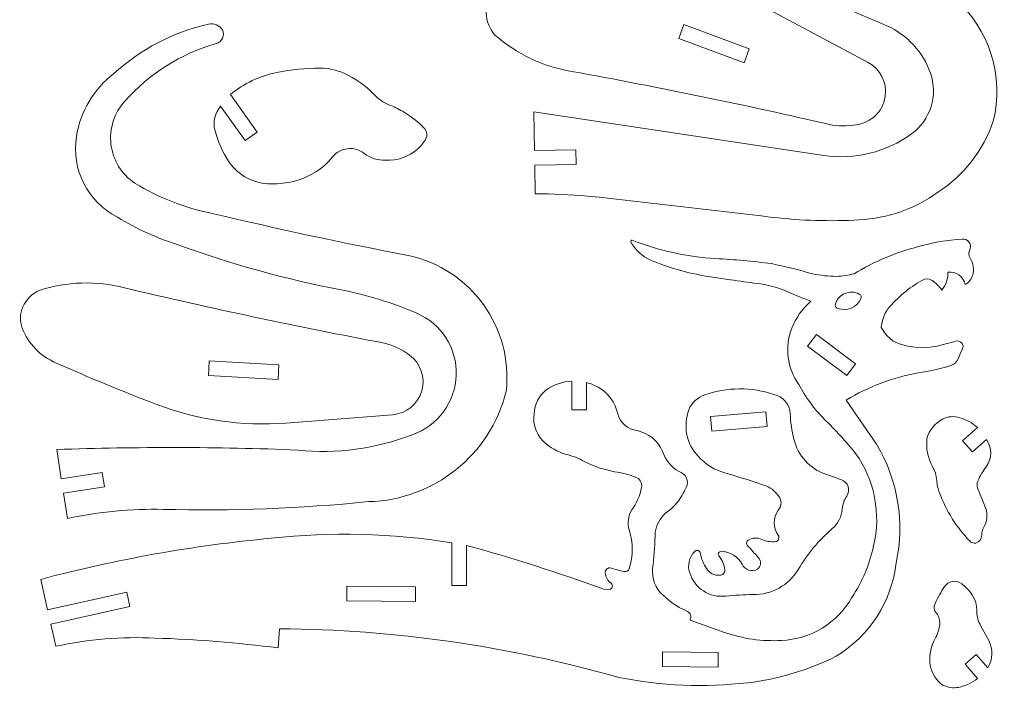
# Model space of a CAD drawing. Header units: millimetres. Extents: x -108 to 108, y -41 to 41.
# Tile 19 of 21: x 58 to 107, y -41 to -7. Entities that reach past the tile are written whole.
import ezdxf

# ---------------------------------------------------------------- set-up
doc = ezdxf.new("R2010")
doc.units = ezdxf.units.MM
doc.header["$MEASUREMENT"] = 0
doc.layers.add('Layer 1', color=7, linetype='Continuous')

msp = doc.modelspace()

# ---------------------------------------------------------------- linework, layer by layer
at = {"layer": 'Layer 1', "color": 20, "lineweight": 9}
for points, knots in [([(85.8346, -14.3079), (85.8346, -14.3079), (85.8213, -13.5672), (85.8213, -13.5672), (85.8213, -13.5672), (85.8213, -13.5672), (83.7425, -13.6045), (83.7425, -13.6045), (83.7425, -13.6045), (83.7425, -13.6045), (83.7076, -11.6636), (83.7076, -11.6636), (83.7076, -11.6636), (83.7076, -11.6636), (98.3184, -13.8531), (98.3184, -13.8531), (98.3184, -13.8531), (99.8797, -14.0869), (101.4691, -13.6969), (102.7443, -12.7662), (102.7443, -12.7662), (103.7023, -12.0667), (104.0878, -10.8229), (103.6916, -9.7048), (103.6916, -9.7048), (103.317, -8.647), (102.5261, -7.7893), (101.5017, -7.3311), (101.5017, -7.3311), (99.8305, -6.5834), (98.1247, -5.9159), (96.3899, -5.3309), (96.3899, -5.3309), (93.6419, -4.3664), (91.0122, -3.0916), (88.5528, -1.5318), (88.5528, -1.5318), (86.7994, -0.4964), (85.9752, 1.6016), (86.5515, 3.5547), (86.5515, 3.5547), (86.89, 4.5623), (87.5268, 5.4438), (88.3768, 6.0822), (88.3768, 6.0822), (90.4269, 7.5948), (92.839, 8.5437), (95.3702, 8.8337), (95.3702, 8.8337), (97.4676, 9.2908), (99.631, 9.3662), (101.7552, 9.0568), (101.7552, 9.0568), (102.1361, 9.0013), (102.5046, 8.88), (102.844, 8.6985), (102.844, 8.6985), (102.9047, 8.6661), (102.9457, 8.6059), (102.9535, 8.5376), (102.9535, 8.5376), (102.9614, 8.4692), (102.9347, 8.401), (102.8829, 8.3557), (102.8829, 8.3557), (102.7043, 8.1998), (102.4877, 8.0936), (102.2551, 8.0477), (102.2551, 8.0477), (101.1601, 7.8594), (100.0498, 7.7732), (98.9389, 7.7902), (98.9389, 7.7902), (95.7935, 7.7431), (92.7386, 6.74), (90.1782, 4.9124), (90.1782, 4.9124), (89.5638, 4.4297), (89.1454, 3.741), (89.0005, 2.9732), (89.0005, 2.9732), (88.8606, 2.3414), (89.056, 1.6826), (89.5183, 1.2297), (89.5183, 1.2297), (90.5873, 0.3142), (91.7879, -0.4348), (93.0802, -0.9924), (93.0802, -0.9924), (95.848, -2.1095), (98.6632, -3.1045), (101.5182, -3.9747), (101.5182, -3.9747), (102.7651, -4.4154), (103.9185, -5.0866), (104.9177, -5.9529), (104.9177, -5.9529), (106.6675, -7.4894), (107.4153, -9.8753), (106.8583, -12.1363), (106.8583, -12.1363), (106.3548, -13.6046), (105.3733, -14.8625), (104.0719, -15.7085), (104.0719, -15.7085), (102.9119, -16.5443), (101.5347, -17.0282), (100.1068, -17.1019), (100.1068, -17.1019), (98.6505, -17.1808), (97.1901, -17.1388), (95.7408, -16.9765), (95.7408, -16.9765), (92.6348, -16.5931), (89.5258, -16.2348), (86.414, -15.9015), (86.414, -15.9015), (85.5384, -15.8284), (84.6603, -15.7907), (83.7817, -15.7883), (83.7817, -15.7883), (83.7817, -15.7883), (83.7558, -14.3452), (83.7558, -14.3452), (83.7558, -14.3452), (83.7558, -14.3452), (85.8346, -14.3079), (85.8346, -14.3079)], [0, 0, 0, 0, 0.030303, 0.030303, 0.030303, 0.030303, 0.0606061, 0.0606061, 0.0606061, 0.0606061, 0.0909091, 0.0909091, 0.0909091, 0.0909091, 0.1212121, 0.1212121, 0.1212121, 0.1212121, 0.1515152, 0.1515152, 0.1515152, 0.1515152, 0.1818182, 0.1818182, 0.1818182, 0.1818182, 0.2121212, 0.2121212, 0.2121212, 0.2121212, 0.2424242, 0.2424242, 0.2424242, 0.2424242, 0.2727273, 0.2727273, 0.2727273, 0.2727273, 0.3030303, 0.3030303, 0.3030303, 0.3030303, 0.3333333, 0.3333333, 0.3333333, 0.3333333, 0.3636364, 0.3636364, 0.3636364, 0.3636364, 0.3939394, 0.3939394, 0.3939394, 0.3939394, 0.4242424, 0.4242424, 0.4242424, 0.4242424, 0.4545455, 0.4545455, 0.4545455, 0.4545455, 0.4848485, 0.4848485, 0.4848485, 0.4848485, 0.5151515, 0.5151515, 0.5151515, 0.5151515, 0.5454545, 0.5454545, 0.5454545, 0.5454545, 0.5757576, 0.5757576, 0.5757576, 0.5757576, 0.6060606, 0.6060606, 0.6060606, 0.6060606, 0.6363636, 0.6363636, 0.6363636, 0.6363636, 0.6666667, 0.6666667, 0.6666667, 0.6666667, 0.6969697, 0.6969697, 0.6969697, 0.6969697, 0.7272727, 0.7272727, 0.7272727, 0.7272727, 0.7575758, 0.7575758, 0.7575758, 0.7575758, 0.7878788, 0.7878788, 0.7878788, 0.7878788, 0.8181818, 0.8181818, 0.8181818, 0.8181818, 0.8484848, 0.8484848, 0.8484848, 0.8484848, 0.8787879, 0.8787879, 0.8787879, 0.8787879, 0.9090909, 0.9090909, 0.9090909, 0.9090909, 0.9393939, 0.9393939, 0.9393939, 0.9393939, 1, 1, 1, 1]), ([(100.1385, -12.2745), (100.8184, -12.1177), (101.329, -11.5547), (101.419, -10.8629), (101.419, -10.8629), (101.5089, -10.171), (101.1725, -9.5033), (100.5554, -9.1779), (100.5554, -9.1779), (100.5554, -9.1779), (95.8011, -6.6436), (95.8011, -6.6436), (95.8011, -6.6436), (93.8428, -5.5998), (91.6785, -5.0027), (89.4619, -4.8954), (89.4619, -4.8954), (87.627, -4.8064), (85.7902, -4.7675), (83.9532, -4.7786), (83.9532, -4.7786), (83.1133, -4.7715), (82.3065, -5.103), (81.7146, -5.6989), (81.7146, -5.6989), (81.4586, -5.9646), (81.3129, -6.3172), (81.3069, -6.6861), (81.3069, -6.6861), (81.3208, -7.0877), (81.4713, -7.4722), (81.7337, -7.7765), (81.7337, -7.7765), (82.8277, -8.7535), (84.1787, -9.3951), (85.6272, -9.6251), (85.6272, -9.6251), (90.0204, -10.4221), (94.3944, -11.3227), (98.7451, -12.3259), (98.7451, -12.3259), (99.2088, -12.3952), (99.6812, -12.3778), (100.1385, -12.2745)], [0, 0, 0, 0, 0.0833333, 0.0833333, 0.0833333, 0.0833333, 0.1666667, 0.1666667, 0.1666667, 0.1666667, 0.25, 0.25, 0.25, 0.25, 0.3333333, 0.3333333, 0.3333333, 0.3333333, 0.4166667, 0.4166667, 0.4166667, 0.4166667, 0.5, 0.5, 0.5, 0.5, 0.5833333, 0.5833333, 0.5833333, 0.5833333, 0.6666667, 0.6666667, 0.6666667, 0.6666667, 0.75, 0.75, 0.75, 0.75, 0.8333333, 0.8333333, 0.8333333, 0.8333333, 1, 1, 1, 1]), ([(61.9568, -29.8153), (61.9568, -29.8153), (62.0702, -30.5474), (62.0702, -30.5474), (62.0702, -30.5474), (62.0702, -30.5474), (60.0063, -30.8668), (60.0063, -30.8668), (60.0063, -30.8668), (60.0063, -30.8668), (60.2033, -32.1394), (60.2033, -32.1394), (60.2033, -32.1394), (61.7908, -31.7994), (63.4128, -31.6448), (65.0359, -31.6789), (65.0359, -31.6789), (68.4889, -31.7623), (71.9433, -31.6322), (75.3803, -31.2893), (75.3803, -31.2893), (78.6783, -31.2044), (81.5135, -28.9358), (82.3141, -25.7353), (82.3141, -25.7353), (82.6714, -22.5246), (80.5436, -19.567), (77.3843, -18.8927), (77.3843, -18.8927), (74.0972, -18.2635), (70.8241, -17.5631), (67.5675, -16.7921), (67.5675, -16.7921), (66.1652, -16.515), (64.8221, -15.9935), (63.6001, -15.252), (63.6001, -15.252), (62.9357, -14.8078), (62.498, -14.0958), (62.4018, -13.3024), (62.4018, -13.3024), (62.3056, -12.5089), (62.5635, -11.7095), (63.1025, -11.1193), (63.1025, -11.1193), (64.3297, -9.732), (65.9304, -8.726), (67.7124, -8.2211), (67.7124, -8.2211), (67.8509, -8.1803), (67.9648, -8.0815), (68.0249, -7.9502), (68.0249, -7.9502), (68.085, -7.8189), (68.0856, -7.6689), (68.0259, -7.5374), (68.0259, -7.5374), (67.8711, -7.3032), (67.5897, -7.1868), (67.3147, -7.2435), (67.3147, -7.2435), (65.5347, -7.6485), (63.8904, -8.5066), (62.5405, -9.7355), (62.5405, -9.7355), (61.5339, -10.5111), (60.8618, -11.6409), (60.6612, -12.8957), (60.6612, -12.8957), (60.3981, -14.5599), (61.2332, -16.2032), (62.7337, -16.9694), (62.7337, -16.9694), (63.6932, -17.5548), (64.7203, -18.0208), (65.7927, -18.3571), (65.7927, -18.3571), (68.4647, -19.3295), (71.2091, -20.0885), (74.001, -20.6272), (74.001, -20.6272), (75.3096, -20.8803), (76.5871, -21.2744), (77.8108, -21.8026), (77.8108, -21.8026), (79.0548, -22.3328), (79.8453, -23.5727), (79.8009, -24.9243), (79.8009, -24.9243), (79.7565, -26.2758), (78.8601, -27.4703), (77.584, -27.9176), (77.584, -27.9176), (75.7499, -28.6284), (73.7723, -28.8933), (71.8158, -28.6906), (71.8158, -28.6906), (67.7674, -28.5293), (63.7147, -28.5215), (59.6658, -28.667), (59.6658, -28.667), (59.6658, -28.667), (59.893, -30.1348), (59.893, -30.1348), (59.893, -30.1348), (59.893, -30.1348), (61.9568, -29.8153), (61.9568, -29.8153)], [0, 0, 0, 0, 0.0357143, 0.0357143, 0.0357143, 0.0357143, 0.0714286, 0.0714286, 0.0714286, 0.0714286, 0.1071429, 0.1071429, 0.1071429, 0.1071429, 0.1428571, 0.1428571, 0.1428571, 0.1428571, 0.1785714, 0.1785714, 0.1785714, 0.1785714, 0.2142857, 0.2142857, 0.2142857, 0.2142857, 0.25, 0.25, 0.25, 0.25, 0.2857143, 0.2857143, 0.2857143, 0.2857143, 0.3214286, 0.3214286, 0.3214286, 0.3214286, 0.3571429, 0.3571429, 0.3571429, 0.3571429, 0.3928571, 0.3928571, 0.3928571, 0.3928571, 0.4285714, 0.4285714, 0.4285714, 0.4285714, 0.4642857, 0.4642857, 0.4642857, 0.4642857, 0.5, 0.5, 0.5, 0.5, 0.5357143, 0.5357143, 0.5357143, 0.5357143, 0.5714286, 0.5714286, 0.5714286, 0.5714286, 0.6071429, 0.6071429, 0.6071429, 0.6071429, 0.6428571, 0.6428571, 0.6428571, 0.6428571, 0.6785714, 0.6785714, 0.6785714, 0.6785714, 0.7142857, 0.7142857, 0.7142857, 0.7142857, 0.75, 0.75, 0.75, 0.75, 0.7857143, 0.7857143, 0.7857143, 0.7857143, 0.8214286, 0.8214286, 0.8214286, 0.8214286, 0.8571429, 0.8571429, 0.8571429, 0.8571429, 0.8928571, 0.8928571, 0.8928571, 0.8928571, 0.9285714, 0.9285714, 0.9285714, 0.9285714, 1, 1, 1, 1]), ([(91.0078, -7.96), (91.0078, -7.96), (94.3047, -9.1878), (94.3047, -9.1878), (94.3047, -9.1878), (94.3047, -9.1878), (94.5632, -8.4936), (94.5632, -8.4936), (94.5632, -8.4936), (94.5632, -8.4936), (91.2664, -7.2659), (91.2664, -7.2659), (91.2664, -7.2659), (91.2664, -7.2659), (91.0078, -7.96), (91.0078, -7.96)], [0, 0, 0, 0, 0.2, 0.2, 0.2, 0.2, 0.4, 0.4, 0.4, 0.4, 0.6, 0.6, 0.6, 0.6, 1, 1, 1, 1]), ([(67.9282, -11.3739), (67.6413, -11.7025), (67.5311, -12.1492), (67.6326, -12.5735), (67.6326, -12.5735), (67.7854, -13.1504), (68.0299, -13.6988), (68.3568, -14.198), (68.3568, -14.198), (68.8385, -14.8861), (69.6279, -15.2922), (70.4679, -15.2833), (70.4679, -15.2833), (71.2733, -15.3113), (72.0683, -15.0984), (72.7518, -14.6713), (72.7518, -14.6713), (73.0544, -14.4713), (73.3252, -14.2272), (73.5553, -13.9468), (73.5553, -13.9468), (73.7422, -13.7062), (74.0179, -13.5508), (74.3204, -13.5154), (74.3204, -13.5154), (74.623, -13.48), (74.9283, -13.5685), (75.1657, -13.7595), (75.1657, -13.7595), (75.4728, -13.9915), (75.8505, -14.1103), (76.2351, -14.0957), (76.2351, -14.0957), (76.8266, -14.1363), (77.4087, -13.9343), (77.8477, -13.5357), (77.8477, -13.5357), (78.0165, -13.3825), (78.1601, -13.2038), (78.2735, -13.006), (78.2735, -13.006), (78.3641, -12.8476), (78.34, -12.6486), (78.2139, -12.5167), (78.2139, -12.5167), (77.8844, -12.1719), (77.5083, -11.875), (77.0963, -11.6348), (77.0963, -11.6348), (76.8763, -11.5064), (76.647, -11.3948), (76.4103, -11.3008), (76.4103, -11.3008), (76.1284, -11.1888), (75.8743, -11.0163), (75.6662, -10.7955), (75.6662, -10.7955), (75.2313, -10.3343), (74.7081, -9.9656), (74.1275, -9.7113), (74.1275, -9.7113), (73.7571, -9.5492), (73.3574, -9.4654), (72.9531, -9.4653), (72.9531, -9.4653), (72.2181, -9.465), (71.4849, -9.537), (70.764, -9.6803), (70.764, -9.6803), (69.9036, -9.8512), (69.0991, -10.2319), (68.4214, -10.789), (68.4214, -10.789), (68.4214, -10.789), (69.7634, -12.679), (69.7634, -12.679), (69.7634, -12.679), (69.7634, -12.679), (69.1594, -13.1079), (69.1594, -13.1079), (69.1594, -13.1079), (69.1594, -13.1079), (67.9282, -11.3739), (67.9282, -11.3739)], [0, 0, 0, 0, 0.0454545, 0.0454545, 0.0454545, 0.0454545, 0.0909091, 0.0909091, 0.0909091, 0.0909091, 0.1363636, 0.1363636, 0.1363636, 0.1363636, 0.1818182, 0.1818182, 0.1818182, 0.1818182, 0.2272727, 0.2272727, 0.2272727, 0.2272727, 0.2727273, 0.2727273, 0.2727273, 0.2727273, 0.3181818, 0.3181818, 0.3181818, 0.3181818, 0.3636364, 0.3636364, 0.3636364, 0.3636364, 0.4090909, 0.4090909, 0.4090909, 0.4090909, 0.4545455, 0.4545455, 0.4545455, 0.4545455, 0.5, 0.5, 0.5, 0.5, 0.5454545, 0.5454545, 0.5454545, 0.5454545, 0.5909091, 0.5909091, 0.5909091, 0.5909091, 0.6363636, 0.6363636, 0.6363636, 0.6363636, 0.6818182, 0.6818182, 0.6818182, 0.6818182, 0.7272727, 0.7272727, 0.7272727, 0.7272727, 0.7727273, 0.7727273, 0.7727273, 0.7727273, 0.8181818, 0.8181818, 0.8181818, 0.8181818, 0.8636364, 0.8636364, 0.8636364, 0.8636364, 0.9090909, 0.9090909, 0.9090909, 0.9090909, 1, 1, 1, 1]), ([(99.452, -26.1728), (100.5692, -25.5004), (101.7994, -25.0358), (103.0821, -24.8016), (103.0821, -24.8016), (103.6372, -24.7278), (104.1845, -24.6045), (104.7176, -24.4333), (104.7176, -24.4333), (104.8864, -24.3875), (105.0229, -24.2637), (105.0849, -24.1001), (105.0849, -24.1001), (105.1535, -23.9345), (105.2267, -23.7709), (105.3044, -23.6095), (105.3044, -23.6095), (105.3585, -23.5049), (105.3425, -23.3778), (105.2643, -23.2898), (105.2643, -23.2898), (105.1861, -23.2018), (105.0641, -23.1702), (104.9539, -23.2115), (104.9539, -23.2115), (104.7311, -23.2728), (104.508, -23.3326), (104.2844, -23.3909), (104.2844, -23.3909), (103.6384, -23.5834), (102.9499, -23.5834), (102.3038, -23.3909), (102.3038, -23.3909), (101.8271, -23.2819), (101.4268, -22.9594), (101.2184, -22.517), (101.2184, -22.517), (101.2444, -22.1825), (101.3576, -21.8606), (101.5466, -21.5834), (101.5466, -21.5834), (102.0293, -21.0059), (102.6116, -20.5191), (103.2655, -20.1464), (103.2655, -20.1464), (103.4208, -20.0479), (103.6192, -20.048), (103.7746, -20.1464), (103.7746, -20.1464), (103.9656, -20.2757), (104.1302, -20.4404), (104.2596, -20.6314), (104.2596, -20.6314), (104.4814, -20.3846), (104.5941, -20.0589), (104.5722, -19.7278), (104.5722, -19.7278), (104.9826, -19.6828), (105.3614, -19.9545), (105.4514, -20.3575), (105.4514, -20.3575), (105.6328, -20.2554), (105.7659, -20.0853), (105.8213, -19.8847), (105.8213, -19.8847), (105.8957, -19.5959), (105.8495, -19.2894), (105.6931, -19.0355), (105.6931, -19.0355), (105.5948, -18.8915), (105.5949, -18.7018), (105.6931, -18.5578), (105.6931, -18.5578), (105.7352, -18.4363), (105.7114, -18.3017), (105.6302, -18.2021), (105.6302, -18.2021), (105.549, -18.1025), (105.4232, -18.0518), (105.2958, -18.0686), (105.2958, -18.0686), (104.5516, -18.1149), (103.8145, -18.2401), (103.0968, -18.4423), (103.0968, -18.4423), (101.9506, -18.7384), (100.8542, -19.2004), (99.8417, -19.8138), (99.8417, -19.8138), (99.5579, -19.8918), (99.2659, -19.9362), (98.9717, -19.9463), (98.9717, -19.9463), (98.5588, -19.9421), (98.1472, -19.8977), (97.7428, -19.8138), (97.7428, -19.8138), (97.0605, -19.6187), (96.3712, -19.4489), (95.6764, -19.3047), (95.6764, -19.3047), (94.7434, -19.1838), (93.8063, -19.0981), (92.8668, -19.0478), (92.8668, -19.0478), (91.4277, -18.9625), (90.0106, -18.6504), (88.6687, -18.1234), (88.6687, -18.1234), (88.6469, -18.115), (88.6222, -18.121), (88.6068, -18.1385), (88.6068, -18.1385), (88.5914, -18.156), (88.5883, -18.1808), (88.5994, -18.2013), (88.5994, -18.2013), (88.8185, -18.61), (89.1664, -18.9346), (89.5894, -19.1246), (89.5894, -19.1246), (90.5086, -19.5107), (91.4704, -19.7856), (92.4549, -19.9435), (92.4549, -19.9435), (93.3439, -20.083), (94.2349, -20.2098), (95.1276, -20.3238), (95.1276, -20.3238), (95.6707, -20.4053), (96.1985, -20.5685), (96.6928, -20.8077), (96.6928, -20.8077), (97.0147, -20.938), (97.3368, -21.0676), (97.6592, -21.1965), (97.6592, -21.1965), (97.2417, -21.5724), (96.9144, -22.0375), (96.7016, -22.5575), (96.7016, -22.5575), (96.3357, -23.5043), (96.4719, -24.5709), (97.0649, -25.3947), (97.0649, -25.3947), (97.4089, -26.0297), (97.8377, -26.6149), (98.3396, -27.1342), (98.3396, -27.1342), (98.9018, -27.6778), (99.431, -28.2548), (99.9241, -28.8617), (99.9241, -28.8617), (100.8879, -30.2079), (101.2164, -31.9088), (100.8244, -33.5173), (100.8244, -33.5173), (100.6292, -34.4428), (100.2592, -35.3229), (99.7347, -36.11), (99.7347, -36.11), (99.0081, -37.3979), (97.6649, -38.2179), (96.1874, -38.2771), (96.1874, -38.2771), (95.2121, -38.3317), (94.2353, -38.1943), (93.3129, -37.873), (93.3129, -37.873), (93.3129, -37.873), (91.5824, -37.2646), (91.5824, -37.2646), (91.5824, -37.2646), (91.5824, -37.2646), (91.6053, -37.1792), (91.6053, -37.1792), (91.6053, -37.1792), (91.6284, -37.0998), (91.6189, -37.0144), (91.5789, -36.942), (91.5789, -36.942), (91.539, -36.8696), (91.4722, -36.8163), (91.3927, -36.7935), (91.3927, -36.7935), (90.9062, -36.5745), (90.4669, -36.2627), (90.0995, -35.8758), (90.0995, -35.8758), (89.751, -35.4879), (89.6087, -34.9563), (89.7164, -34.4461), (89.7164, -34.4461), (89.7737, -33.9098), (89.8119, -33.3717), (89.8309, -32.8326), (89.8309, -32.8326), (89.8788, -32.4569), (90.0642, -32.1119), (90.3512, -31.8646), (90.3512, -31.8646), (90.6885, -31.6296), (90.9709, -31.3247), (91.1794, -30.9705), (91.1794, -30.9705), (91.2471, -30.8357), (91.3181, -30.7026), (91.3921, -30.5712), (91.3921, -30.5712), (91.4619, -30.4164), (91.4614, -30.2391), (91.3906, -30.0847), (91.3906, -30.0847), (91.3198, -29.9304), (91.1866, -29.8146), (91.0238, -29.7665), (91.0238, -29.7665), (90.6271, -29.5491), (90.3295, -29.1867), (90.193, -28.7555), (90.193, -28.7555), (89.9628, -28.2184), (89.4841, -27.8289), (88.9114, -27.7131), (88.9114, -27.7131), (88.4458, -27.6576), (88.0605, -27.3239), (87.9383, -26.8712), (87.9383, -26.8712), (87.813, -26.3013), (87.4517, -25.8117), (86.9438, -25.5243), (86.9438, -25.5243), (86.7624, -25.4242), (86.5693, -25.3473), (86.3688, -25.2952), (86.3688, -25.2952), (86.3688, -25.2952), (86.3688, -26.6589), (86.3688, -26.6589), (86.3688, -26.6589), (86.3688, -26.6589), (85.628, -26.6589), (85.628, -26.6589), (85.628, -26.6589), (85.628, -26.6589), (85.628, -25.2185), (85.628, -25.2185), (85.628, -25.2185), (85.1569, -25.2409), (84.7021, -25.3971), (84.3167, -25.6689), (84.3167, -25.6689), (83.9695, -25.9696), (83.7551, -26.3949), (83.7202, -26.8528), (83.7202, -26.8528), (83.6351, -27.4442), (83.8781, -28.0345), (84.3551, -28.3942), (84.3551, -28.3942), (84.672, -28.6492), (85.0388, -28.8347), (85.4319, -28.9389), (85.4319, -28.9389), (85.7202, -28.9985), (85.9955, -29.1092), (86.2447, -29.2658), (86.2447, -29.2658), (86.7283, -29.5086), (87.2433, -29.6825), (87.7751, -29.7826), (87.7751, -29.7826), (88.1343, -29.8311), (88.4869, -29.9206), (88.8259, -30.0493), (88.8259, -30.0493), (89.0544, -30.1137), (89.1899, -30.3489), (89.1317, -30.5791), (89.1317, -30.5791), (89.0575, -30.987), (88.8917, -31.3729), (88.647, -31.7076), (88.647, -31.7076), (88.4592, -32.0079), (88.4129, -32.3752), (88.5204, -32.7126), (88.5204, -32.7126), (88.7218, -33.3448), (88.7217, -34.0242), (88.5204, -34.6564), (88.5204, -34.6564), (88.4851, -34.7676), (88.3707, -34.8335), (88.2567, -34.8086), (88.2567, -34.8086), (88.0384, -34.7609), (87.8223, -34.703), (87.6094, -34.6352), (87.6094, -34.6352), (87.5325, -34.6108), (87.4485, -34.6273), (87.3865, -34.6789), (87.3865, -34.6789), (87.3246, -34.7305), (87.293, -34.8093), (87.303, -34.8894), (87.303, -34.8894), (87.3281, -35.0923), (87.4343, -35.2763), (87.5976, -35.3995), (87.5976, -35.3995), (87.6532, -35.4411), (87.6781, -35.5124), (87.6603, -35.5797), (87.6603, -35.5797), (87.6426, -35.647), (87.5845, -35.6969), (87.5155, -35.7057), (87.5155, -35.7057), (87.5155, -35.7057), (87.2398, -35.7028), (87.2398, -35.7028), (87.2398, -35.7028), (84.9629, -34.8721), (82.6536, -34.1337), (80.3171, -33.4892), (80.3171, -33.4892), (80.3171, -33.4892), (80.3171, -35.5099), (80.3171, -35.5099), (80.3171, -35.5099), (80.3171, -35.5099), (79.5764, -35.5099), (79.5764, -35.5099), (79.5764, -35.5099), (79.5764, -35.5099), (79.5764, -33.3623), (79.5764, -33.3623), (79.5764, -33.3623), (76.5654, -32.8805), (73.5043, -32.8025), (70.4727, -33.1306), (70.4727, -33.1306), (66.5524, -33.4964), (62.67, -34.1889), (58.865, -35.2014), (58.865, -35.2014), (58.865, -35.2014), (59.2065, -36.7336), (59.2065, -36.7336), (59.2065, -36.7336), (59.2065, -36.7336), (63.1925, -35.845), (63.1925, -35.845), (63.1925, -35.845), (63.1925, -35.845), (63.3537, -36.5681), (63.3537, -36.5681), (63.3537, -36.5681), (63.3537, -36.5681), (59.3677, -37.4566), (59.3677, -37.4566), (59.3677, -37.4566), (59.3677, -37.4566), (59.6163, -38.572), (59.6163, -38.572), (59.6163, -38.572), (61.2589, -38.2172), (62.9411, -38.0778), (64.6197, -38.1573), (64.6197, -38.1573), (66.6961, -38.2257), (68.7684, -38.3905), (70.8295, -38.6513), (70.8295, -38.6513), (70.8295, -38.6513), (70.8961, -37.687), (70.8961, -37.687), (70.8961, -37.687), (76.6807, -37.7315), (82.4343, -38.5575), (87.9979, -40.1416), (87.9979, -40.1416), (90.132, -40.5639), (92.3179, -40.6547), (94.4797, -40.4105), (94.4797, -40.4105), (96.0362, -40.2227), (97.5483, -39.7683), (98.9505, -39.0667), (98.9505, -39.0667), (100.6278, -38.0471), (101.741, -36.3129), (101.9683, -34.3632), (101.9683, -34.3632), (102.4091, -32.3208), (102.0543, -30.1884), (100.9748, -28.3993), (100.9748, -28.3993), (100.9748, -28.3993), (99.452, -26.1728), (99.452, -26.1728)], [0, 0, 0, 0, 0.0098039, 0.0098039, 0.0098039, 0.0098039, 0.0196078, 0.0196078, 0.0196078, 0.0196078, 0.0294118, 0.0294118, 0.0294118, 0.0294118, 0.0392157, 0.0392157, 0.0392157, 0.0392157, 0.0490196, 0.0490196, 0.0490196, 0.0490196, 0.0588235, 0.0588235, 0.0588235, 0.0588235, 0.0686275, 0.0686275, 0.0686275, 0.0686275, 0.0784314, 0.0784314, 0.0784314, 0.0784314, 0.0882353, 0.0882353, 0.0882353, 0.0882353, 0.0980392, 0.0980392, 0.0980392, 0.0980392, 0.1078431, 0.1078431, 0.1078431, 0.1078431, 0.1176471, 0.1176471, 0.1176471, 0.1176471, 0.127451, 0.127451, 0.127451, 0.127451, 0.1372549, 0.1372549, 0.1372549, 0.1372549, 0.1470588, 0.1470588, 0.1470588, 0.1470588, 0.1568627, 0.1568627, 0.1568627, 0.1568627, 0.1666667, 0.1666667, 0.1666667, 0.1666667, 0.1764706, 0.1764706, 0.1764706, 0.1764706, 0.1862745, 0.1862745, 0.1862745, 0.1862745, 0.1960784, 0.1960784, 0.1960784, 0.1960784, 0.2058824, 0.2058824, 0.2058824, 0.2058824, 0.2156863, 0.2156863, 0.2156863, 0.2156863, 0.2254902, 0.2254902, 0.2254902, 0.2254902, 0.2352941, 0.2352941, 0.2352941, 0.2352941, 0.245098, 0.245098, 0.245098, 0.245098, 0.254902, 0.254902, 0.254902, 0.254902, 0.2647059, 0.2647059, 0.2647059, 0.2647059, 0.2745098, 0.2745098, 0.2745098, 0.2745098, 0.2843137, 0.2843137, 0.2843137, 0.2843137, 0.2941176, 0.2941176, 0.2941176, 0.2941176, 0.3039216, 0.3039216, 0.3039216, 0.3039216, 0.3137255, 0.3137255, 0.3137255, 0.3137255, 0.3235294, 0.3235294, 0.3235294, 0.3235294, 0.3333333, 0.3333333, 0.3333333, 0.3333333, 0.3431373, 0.3431373, 0.3431373, 0.3431373, 0.3529412, 0.3529412, 0.3529412, 0.3529412, 0.3627451, 0.3627451, 0.3627451, 0.3627451, 0.372549, 0.372549, 0.372549, 0.372549, 0.3823529, 0.3823529, 0.3823529, 0.3823529, 0.3921569, 0.3921569, 0.3921569, 0.3921569, 0.4019608, 0.4019608, 0.4019608, 0.4019608, 0.4117647, 0.4117647, 0.4117647, 0.4117647, 0.4215686, 0.4215686, 0.4215686, 0.4215686, 0.4313725, 0.4313725, 0.4313725, 0.4313725, 0.4411765, 0.4411765, 0.4411765, 0.4411765, 0.4509804, 0.4509804, 0.4509804, 0.4509804, 0.4607843, 0.4607843, 0.4607843, 0.4607843, 0.4705882, 0.4705882, 0.4705882, 0.4705882, 0.4803922, 0.4803922, 0.4803922, 0.4803922, 0.4901961, 0.4901961, 0.4901961, 0.4901961, 0.5, 0.5, 0.5, 0.5, 0.5098039, 0.5098039, 0.5098039, 0.5098039, 0.5196078, 0.5196078, 0.5196078, 0.5196078, 0.5294118, 0.5294118, 0.5294118, 0.5294118, 0.5392157, 0.5392157, 0.5392157, 0.5392157, 0.5490196, 0.5490196, 0.5490196, 0.5490196, 0.5588235, 0.5588235, 0.5588235, 0.5588235, 0.5686275, 0.5686275, 0.5686275, 0.5686275, 0.5784314, 0.5784314, 0.5784314, 0.5784314, 0.5882353, 0.5882353, 0.5882353, 0.5882353, 0.5980392, 0.5980392, 0.5980392, 0.5980392, 0.6078431, 0.6078431, 0.6078431, 0.6078431, 0.6176471, 0.6176471, 0.6176471, 0.6176471, 0.627451, 0.627451, 0.627451, 0.627451, 0.6372549, 0.6372549, 0.6372549, 0.6372549, 0.6470588, 0.6470588, 0.6470588, 0.6470588, 0.6568627, 0.6568627, 0.6568627, 0.6568627, 0.6666667, 0.6666667, 0.6666667, 0.6666667, 0.6764706, 0.6764706, 0.6764706, 0.6764706, 0.6862745, 0.6862745, 0.6862745, 0.6862745, 0.6960784, 0.6960784, 0.6960784, 0.6960784, 0.7058824, 0.7058824, 0.7058824, 0.7058824, 0.7156863, 0.7156863, 0.7156863, 0.7156863, 0.7254902, 0.7254902, 0.7254902, 0.7254902, 0.7352941, 0.7352941, 0.7352941, 0.7352941, 0.745098, 0.745098, 0.745098, 0.745098, 0.754902, 0.754902, 0.754902, 0.754902, 0.7647059, 0.7647059, 0.7647059, 0.7647059, 0.7745098, 0.7745098, 0.7745098, 0.7745098, 0.7843137, 0.7843137, 0.7843137, 0.7843137, 0.7941176, 0.7941176, 0.7941176, 0.7941176, 0.8039216, 0.8039216, 0.8039216, 0.8039216, 0.8137255, 0.8137255, 0.8137255, 0.8137255, 0.8235294, 0.8235294, 0.8235294, 0.8235294, 0.8333333, 0.8333333, 0.8333333, 0.8333333, 0.8431373, 0.8431373, 0.8431373, 0.8431373, 0.8529412, 0.8529412, 0.8529412, 0.8529412, 0.8627451, 0.8627451, 0.8627451, 0.8627451, 0.872549, 0.872549, 0.872549, 0.872549, 0.8823529, 0.8823529, 0.8823529, 0.8823529, 0.8921569, 0.8921569, 0.8921569, 0.8921569, 0.9019608, 0.9019608, 0.9019608, 0.9019608, 0.9117647, 0.9117647, 0.9117647, 0.9117647, 0.9215686, 0.9215686, 0.9215686, 0.9215686, 0.9313725, 0.9313725, 0.9313725, 0.9313725, 0.9411765, 0.9411765, 0.9411765, 0.9411765, 0.9509804, 0.9509804, 0.9509804, 0.9509804, 0.9607843, 0.9607843, 0.9607843, 0.9607843, 0.9705882, 0.9705882, 0.9705882, 0.9705882, 0.9803922, 0.9803922, 0.9803922, 0.9803922, 1, 1, 1, 1]), ([(77.4451, -23.9114), (78.007, -24.321), (78.255, -25.0367), (78.0669, -25.7061), (78.0669, -25.7061), (77.8789, -26.3755), (77.2791, -26.8586), (76.5861, -26.9155), (76.5861, -26.9155), (76.5861, -26.9155), (71.2147, -27.3322), (71.2147, -27.3322), (71.2147, -27.3322), (69.0028, -27.5039), (66.7794, -27.1831), (64.7061, -26.3936), (64.7061, -26.3936), (62.9895, -25.7398), (61.2908, -25.0393), (59.6123, -24.293), (59.6123, -24.293), (58.8403, -23.9632), (58.2337, -23.3354), (57.9302, -22.5527), (57.9302, -22.5527), (57.8021, -22.2069), (57.81, -21.8251), (57.9523, -21.4848), (57.9523, -21.4848), (58.1258, -21.1227), (58.4181, -20.8305), (58.7802, -20.6569), (58.7802, -20.6569), (60.1734, -20.2002), (61.6694, -20.154), (63.0883, -20.5235), (63.0883, -20.5235), (67.4328, -21.5538), (71.8008, -22.4815), (76.189, -23.3059), (76.189, -23.3059), (76.6416, -23.4282), (77.0676, -23.6336), (77.4451, -23.9114)], [0, 0, 0, 0, 0.0833333, 0.0833333, 0.0833333, 0.0833333, 0.1666667, 0.1666667, 0.1666667, 0.1666667, 0.25, 0.25, 0.25, 0.25, 0.3333333, 0.3333333, 0.3333333, 0.3333333, 0.4166667, 0.4166667, 0.4166667, 0.4166667, 0.5, 0.5, 0.5, 0.5, 0.5833333, 0.5833333, 0.5833333, 0.5833333, 0.6666667, 0.6666667, 0.6666667, 0.6666667, 0.75, 0.75, 0.75, 0.75, 0.8333333, 0.8333333, 0.8333333, 0.8333333, 1, 1, 1, 1]), ([(98.9076, -21.3273), (98.9851, -21.0899), (99.1626, -20.8982), (99.3935, -20.803), (99.3935, -20.803), (99.6244, -20.7077), (99.8867, -20.719), (100.109, -20.8328), (100.109, -20.8328), (100.1985, -20.8786), (100.235, -20.9876), (100.1913, -21.0781), (100.1913, -21.0781), (99.9816, -21.5131), (99.4772, -21.7203), (99.0219, -21.5595), (99.0219, -21.5595), (98.9271, -21.526), (98.8765, -21.4228), (98.9076, -21.3273)], [0, 0, 0, 0, 0.1666667, 0.1666667, 0.1666667, 0.1666667, 0.3333333, 0.3333333, 0.3333333, 0.3333333, 0.5, 0.5, 0.5, 0.5, 0.6666667, 0.6666667, 0.6666667, 0.6666667, 1, 1, 1, 1]), ([(97.5041, -23.46), (97.5041, -23.46), (99.4767, -24.9349), (99.4767, -24.9349), (99.4767, -24.9349), (99.4767, -24.9349), (99.9203, -24.3417), (99.9203, -24.3417), (99.9203, -24.3417), (99.9203, -24.3417), (97.9477, -22.8667), (97.9477, -22.8667), (97.9477, -22.8667), (97.9477, -22.8667), (97.5041, -23.46), (97.5041, -23.46)], [0, 0, 0, 0, 0.2, 0.2, 0.2, 0.2, 0.4, 0.4, 0.4, 0.4, 0.6, 0.6, 0.6, 0.6, 1, 1, 1, 1]), ([(67.3507, -24.2053), (67.3507, -24.2053), (70.8632, -24.4016), (70.8632, -24.4016), (70.8632, -24.4016), (70.8632, -24.4016), (70.8219, -25.1412), (70.8219, -25.1412), (70.8219, -25.1412), (70.8219, -25.1412), (67.3093, -24.9449), (67.3093, -24.9449), (67.3093, -24.9449), (67.3093, -24.9449), (67.3507, -24.2053), (67.3507, -24.2053)], [0, 0, 0, 0, 0.2, 0.2, 0.2, 0.2, 0.4, 0.4, 0.4, 0.4, 0.6, 0.6, 0.6, 0.6, 1, 1, 1, 1]), ([(95.7988, -25.89), (96.2611, -25.9867), (96.6003, -26.3836), (96.6246, -26.8553), (96.6246, -26.8553), (96.647, -27.2913), (96.7103, -27.7242), (96.8137, -28.1484), (96.8137, -28.1484), (97.0141, -28.9697), (97.6171, -29.6327), (98.416, -29.9091), (98.416, -29.9091), (98.6799, -30.0004), (98.9437, -30.092), (99.2074, -30.1838), (99.2074, -30.1838), (99.3679, -30.2395), (99.4933, -30.3668), (99.5464, -30.5281), (99.5464, -30.5281), (99.5995, -30.6895), (99.5737, -30.8673), (99.4777, -31.0075), (99.4777, -31.0075), (99.346, -31.1994), (99.2679, -31.4228), (99.2514, -31.655), (99.2514, -31.655), (99.2241, -32.0398), (99.0429, -32.3977), (98.7491, -32.6478), (98.7491, -32.6478), (98.067, -33.2283), (97.4892, -33.9207), (97.0401, -34.6957), (97.0401, -34.6957), (96.5604, -35.4982), (95.6871, -35.9829), (94.7523, -35.9667), (94.7523, -35.9667), (94.2947, -35.9715), (93.8375, -35.9968), (93.3822, -36.0425), (93.3822, -36.0425), (92.5713, -36.147), (91.8029, -35.6496), (91.5647, -34.8676), (91.5647, -34.8676), (91.4364, -34.5), (91.527, -34.0911), (91.7983, -33.8118), (91.7983, -33.8118), (91.8431, -33.7555), (91.918, -33.7327), (91.9867, -33.7545), (91.9867, -33.7545), (92.0553, -33.7763), (92.1034, -33.8396), (92.1076, -33.9115), (92.1076, -33.9115), (92.1499, -34.179), (92.254, -34.4328), (92.4116, -34.653), (92.4116, -34.653), (92.5525, -34.8872), (92.8147, -35.02), (93.0868, -34.9946), (93.0868, -34.9946), (93.1578, -34.996), (93.2258, -34.9663), (93.2731, -34.9134), (93.2731, -34.9134), (93.3204, -34.8605), (93.3423, -34.7899), (93.333, -34.7196), (93.333, -34.7196), (93.2991, -34.4632), (93.1963, -34.2209), (93.0355, -34.0184), (93.0355, -34.0184), (93.0008, -33.975), (92.9945, -33.9153), (93.0195, -33.8657), (93.0195, -33.8657), (93.0444, -33.816), (93.0968, -33.7854), (93.1523, -33.7873), (93.1523, -33.7873), (93.595, -33.8036), (93.9959, -34.0542), (94.205, -34.4447), (94.205, -34.4447), (94.2721, -34.5835), (94.393, -34.6888), (94.5397, -34.7362), (94.5397, -34.7362), (94.6864, -34.7836), (94.8454, -34.7693), (94.981, -34.6961), (94.981, -34.6961), (95.0646, -34.6266), (95.1168, -34.5265), (95.1259, -34.4181), (95.1259, -34.4181), (95.135, -34.3097), (95.1005, -34.2027), (95.0296, -34.1202), (95.0296, -34.1202), (94.8445, -33.902), (94.6534, -33.689), (94.4564, -33.4815), (94.4564, -33.4815), (94.4275, -33.4436), (94.4161, -33.3952), (94.4251, -33.3483), (94.4251, -33.3483), (94.4341, -33.3015), (94.4629, -33.2606), (94.5037, -33.2361), (94.5037, -33.2361), (94.7102, -33.0969), (94.9766, -33.0822), (95.1972, -33.1978), (95.1972, -33.1978), (95.4146, -33.2861), (95.6499, -33.3215), (95.8837, -33.3009), (95.8837, -33.3009), (95.9538, -33.2905), (96.0137, -33.2451), (96.0427, -33.1804), (96.0427, -33.1804), (96.0717, -33.1158), (96.066, -33.0414), (96.0272, -32.9821), (96.0272, -32.9821), (95.7486, -32.6062), (95.7476, -32.0921), (96.0241, -31.7146), (96.0241, -31.7146), (96.178, -31.548), (96.2079, -31.3018), (96.0979, -31.1035), (96.0979, -31.1035), (95.9473, -30.8256), (95.7016, -30.6115), (95.4057, -30.5003), (95.4057, -30.5003), (94.738, -30.266), (94.0644, -30.0488), (93.3855, -29.849), (93.3855, -29.849), (92.8426, -29.7152), (92.3538, -29.4169), (91.9864, -28.9954), (91.9864, -28.9954), (91.7005, -28.6949), (91.5024, -28.3215), (91.4138, -27.9164), (91.4138, -27.9164), (91.3441, -27.4964), (91.378, -27.0656), (91.5125, -26.6617), (91.5125, -26.6617), (91.6658, -26.3058), (91.9648, -26.0327), (92.3331, -25.9119), (92.3331, -25.9119), (93.4532, -25.5179), (94.6737, -25.5104), (95.7988, -25.89)], [0, 0, 0, 0, 0.0227273, 0.0227273, 0.0227273, 0.0227273, 0.0454545, 0.0454545, 0.0454545, 0.0454545, 0.0681818, 0.0681818, 0.0681818, 0.0681818, 0.0909091, 0.0909091, 0.0909091, 0.0909091, 0.1136364, 0.1136364, 0.1136364, 0.1136364, 0.1363636, 0.1363636, 0.1363636, 0.1363636, 0.1590909, 0.1590909, 0.1590909, 0.1590909, 0.1818182, 0.1818182, 0.1818182, 0.1818182, 0.2045455, 0.2045455, 0.2045455, 0.2045455, 0.2272727, 0.2272727, 0.2272727, 0.2272727, 0.25, 0.25, 0.25, 0.25, 0.2727273, 0.2727273, 0.2727273, 0.2727273, 0.2954545, 0.2954545, 0.2954545, 0.2954545, 0.3181818, 0.3181818, 0.3181818, 0.3181818, 0.3409091, 0.3409091, 0.3409091, 0.3409091, 0.3636364, 0.3636364, 0.3636364, 0.3636364, 0.3863636, 0.3863636, 0.3863636, 0.3863636, 0.4090909, 0.4090909, 0.4090909, 0.4090909, 0.4318182, 0.4318182, 0.4318182, 0.4318182, 0.4545455, 0.4545455, 0.4545455, 0.4545455, 0.4772727, 0.4772727, 0.4772727, 0.4772727, 0.5, 0.5, 0.5, 0.5, 0.5227273, 0.5227273, 0.5227273, 0.5227273, 0.5454545, 0.5454545, 0.5454545, 0.5454545, 0.5681818, 0.5681818, 0.5681818, 0.5681818, 0.5909091, 0.5909091, 0.5909091, 0.5909091, 0.6136364, 0.6136364, 0.6136364, 0.6136364, 0.6363636, 0.6363636, 0.6363636, 0.6363636, 0.6590909, 0.6590909, 0.6590909, 0.6590909, 0.6818182, 0.6818182, 0.6818182, 0.6818182, 0.7045455, 0.7045455, 0.7045455, 0.7045455, 0.7272727, 0.7272727, 0.7272727, 0.7272727, 0.75, 0.75, 0.75, 0.75, 0.7727273, 0.7727273, 0.7727273, 0.7727273, 0.7954545, 0.7954545, 0.7954545, 0.7954545, 0.8181818, 0.8181818, 0.8181818, 0.8181818, 0.8409091, 0.8409091, 0.8409091, 0.8409091, 0.8636364, 0.8636364, 0.8636364, 0.8636364, 0.8863636, 0.8863636, 0.8863636, 0.8863636, 0.9090909, 0.9090909, 0.9090909, 0.9090909, 0.9318182, 0.9318182, 0.9318182, 0.9318182, 0.9545455, 0.9545455, 0.9545455, 0.9545455, 1, 1, 1, 1]), ([(95.4025, -26.7718), (95.4025, -26.7718), (92.6188, -27.0054), (92.6188, -27.0054), (92.6188, -27.0054), (92.6188, -27.0054), (92.6807, -27.7435), (92.6807, -27.7435), (92.6807, -27.7435), (92.6807, -27.7435), (95.4645, -27.51), (95.4645, -27.51), (95.4645, -27.51), (95.4645, -27.51), (95.4025, -26.7718), (95.4025, -26.7718)], [0, 0, 0, 0, 0.2, 0.2, 0.2, 0.2, 0.4, 0.4, 0.4, 0.4, 0.6, 0.6, 0.6, 0.6, 1, 1, 1, 1]), ([(105.8094, -28.7829), (105.8094, -28.7829), (106.5098, -28.1545), (106.5098, -28.1545), (106.5098, -28.1545), (106.8066, -28.5647), (106.8034, -29.1205), (106.5026, -29.5278), (106.5026, -29.5278), (106.3361, -29.753), (106.1957, -29.9962), (106.0839, -30.253), (106.0839, -30.253), (106.0298, -30.3773), (106.0297, -30.5183), (106.0839, -30.6426), (106.0839, -30.6426), (106.226, -30.969), (106.3572, -31.3002), (106.4771, -31.6354), (106.4771, -31.6354), (106.5886, -31.9468), (106.5544, -32.292), (106.3842, -32.5757), (106.3842, -32.5757), (106.3113, -32.6972), (106.274, -32.8366), (106.2764, -32.9783), (106.2764, -32.9783), (106.2795, -33.1599), (106.1602, -33.3212), (105.9857, -33.3716), (105.9857, -33.3716), (105.8779, -33.4006), (105.7629, -33.3672), (105.6874, -33.285), (105.6874, -33.285), (105.0112, -32.5891), (104.4879, -31.7589), (104.1517, -30.8486), (104.1517, -30.8486), (104.0723, -30.6478), (104.0246, -30.4359), (104.0101, -30.2204), (104.0101, -30.2204), (103.9889, -29.9717), (103.9158, -29.7302), (103.7954, -29.5115), (103.7954, -29.5115), (103.5573, -29.0879), (103.4607, -28.599), (103.5196, -28.1167), (103.5196, -28.1167), (103.6309, -27.693), (103.9159, -27.3356), (104.3039, -27.1323), (104.3039, -27.1323), (104.5704, -26.9935), (104.8822, -26.9696), (105.1668, -27.0662), (105.1668, -27.0662), (105.5003, -27.1571), (105.807, -27.3274), (106.0606, -27.5623), (106.0606, -27.5623), (106.0606, -27.5623), (105.3147, -28.2315), (105.3147, -28.2315), (105.3147, -28.2315), (105.3147, -28.2315), (105.8094, -28.7829), (105.8094, -28.7829)], [0, 0, 0, 0, 0.0526316, 0.0526316, 0.0526316, 0.0526316, 0.1052632, 0.1052632, 0.1052632, 0.1052632, 0.1578947, 0.1578947, 0.1578947, 0.1578947, 0.2105263, 0.2105263, 0.2105263, 0.2105263, 0.2631579, 0.2631579, 0.2631579, 0.2631579, 0.3157895, 0.3157895, 0.3157895, 0.3157895, 0.3684211, 0.3684211, 0.3684211, 0.3684211, 0.4210526, 0.4210526, 0.4210526, 0.4210526, 0.4736842, 0.4736842, 0.4736842, 0.4736842, 0.5263158, 0.5263158, 0.5263158, 0.5263158, 0.5789474, 0.5789474, 0.5789474, 0.5789474, 0.6315789, 0.6315789, 0.6315789, 0.6315789, 0.6842105, 0.6842105, 0.6842105, 0.6842105, 0.7368421, 0.7368421, 0.7368421, 0.7368421, 0.7894737, 0.7894737, 0.7894737, 0.7894737, 0.8421053, 0.8421053, 0.8421053, 0.8421053, 0.8947368, 0.8947368, 0.8947368, 0.8947368, 1, 1, 1, 1]), ([(74.2844, -36.2902), (74.2844, -36.2902), (77.7433, -36.3173), (77.7433, -36.3173), (77.7433, -36.3173), (77.7433, -36.3173), (77.7491, -35.5765), (77.7491, -35.5765), (77.7491, -35.5765), (77.7491, -35.5765), (74.2902, -35.5494), (74.2902, -35.5494), (74.2902, -35.5494), (74.2902, -35.5494), (74.2844, -36.2902), (74.2844, -36.2902)], [0, 0, 0, 0, 0.2, 0.2, 0.2, 0.2, 0.4, 0.4, 0.4, 0.4, 0.6, 0.6, 0.6, 0.6, 1, 1, 1, 1]), ([(106.5813, -39.6533), (106.8349, -39.236), (106.8572, -38.7182), (106.6398, -38.2809), (106.6398, -38.2809), (106.6398, -38.2809), (106.2228, -37.5172), (106.2228, -37.5172), (106.2228, -37.5172), (106.0928, -37.3179), (106.0268, -37.0835), (106.0337, -36.8457), (106.0337, -36.8457), (106.0441, -36.4874), (105.9273, -36.1372), (105.7038, -35.857), (105.7038, -35.857), (105.5758, -35.6965), (105.4302, -35.551), (105.2698, -35.423), (105.2698, -35.423), (105.1388, -35.3187), (104.9698, -35.2748), (104.8047, -35.3022), (104.8047, -35.3022), (104.6395, -35.3295), (104.4942, -35.4248), (104.4039, -35.5658), (104.4039, -35.5658), (104.2223, -35.8341), (104.0649, -36.1179), (103.9337, -36.4141), (103.9337, -36.4141), (103.8435, -36.5735), (103.8689, -36.773), (103.9964, -36.9045), (103.9964, -36.9045), (104.1296, -37.0768), (104.1881, -37.2955), (104.159, -37.5114), (104.159, -37.5114), (104.1084, -37.791), (104.0108, -38.0601), (103.8703, -38.3071), (103.8703, -38.3071), (103.6728, -38.702), (103.6092, -39.1502), (103.6889, -39.5845), (103.6889, -39.5845), (103.7785, -39.9653), (104.0031, -40.3004), (104.3215, -40.5277), (104.3215, -40.5277), (104.5627, -40.6475), (104.8357, -40.6867), (105.1008, -40.6395), (105.1008, -40.6395), (105.4539, -40.5671), (105.7856, -40.4152), (106.0711, -40.1952), (106.0711, -40.1952), (106.0711, -40.1952), (105.4407, -39.4743), (105.4407, -39.4743), (105.4407, -39.4743), (105.4407, -39.4743), (105.9983, -38.9866), (105.9983, -38.9866), (105.9983, -38.9866), (105.9983, -38.9866), (106.5813, -39.6533), (106.5813, -39.6533)], [0, 0, 0, 0, 0.0526316, 0.0526316, 0.0526316, 0.0526316, 0.1052632, 0.1052632, 0.1052632, 0.1052632, 0.1578947, 0.1578947, 0.1578947, 0.1578947, 0.2105263, 0.2105263, 0.2105263, 0.2105263, 0.2631579, 0.2631579, 0.2631579, 0.2631579, 0.3157895, 0.3157895, 0.3157895, 0.3157895, 0.3684211, 0.3684211, 0.3684211, 0.3684211, 0.4210526, 0.4210526, 0.4210526, 0.4210526, 0.4736842, 0.4736842, 0.4736842, 0.4736842, 0.5263158, 0.5263158, 0.5263158, 0.5263158, 0.5789474, 0.5789474, 0.5789474, 0.5789474, 0.6315789, 0.6315789, 0.6315789, 0.6315789, 0.6842105, 0.6842105, 0.6842105, 0.6842105, 0.7368421, 0.7368421, 0.7368421, 0.7368421, 0.7894737, 0.7894737, 0.7894737, 0.7894737, 0.8421053, 0.8421053, 0.8421053, 0.8421053, 0.8947368, 0.8947368, 0.8947368, 0.8947368, 1, 1, 1, 1]), ([(92.9951, -38.8772), (92.9951, -38.8772), (90.1926, -38.8553), (90.1926, -38.8553), (90.1926, -38.8553), (90.1926, -38.8553), (90.1868, -39.596), (90.1868, -39.596), (90.1868, -39.596), (90.1868, -39.596), (92.9893, -39.618), (92.9893, -39.618), (92.9893, -39.618), (92.9893, -39.618), (92.9951, -38.8772), (92.9951, -38.8772)], [0, 0, 0, 0, 0.2, 0.2, 0.2, 0.2, 0.4, 0.4, 0.4, 0.4, 0.6, 0.6, 0.6, 0.6, 1, 1, 1, 1])]:
    msp.add_open_spline(points, degree=3, knots=knots, dxfattribs=at)

doc.saveas('drawing.dxf')
